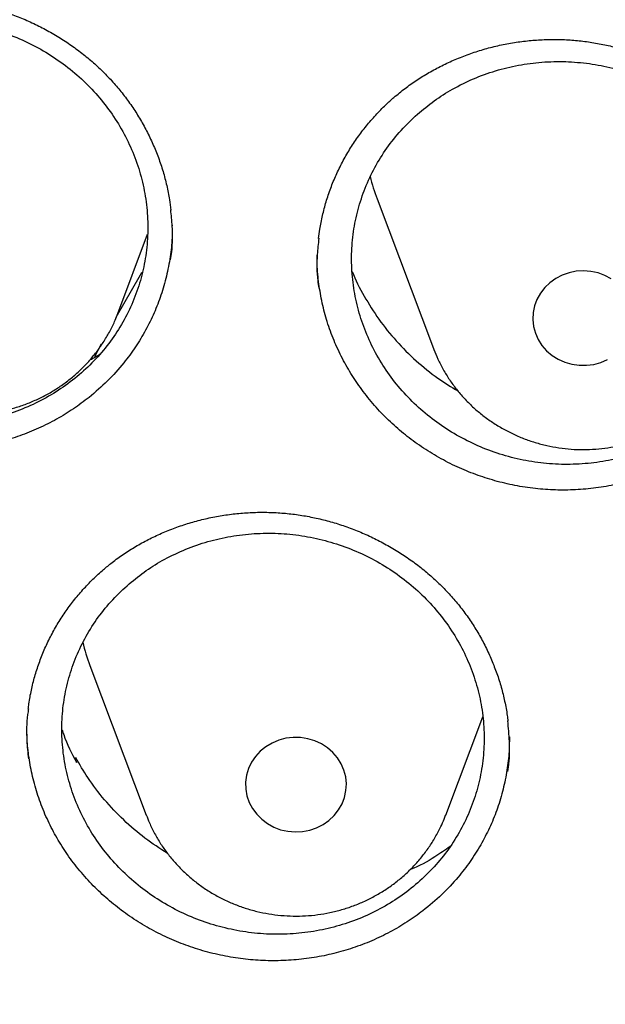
# Model space of a CAD drawing. Header units: millimetres. Extents: x 8 to 806, y 12 to 1720.
# Tile 87 of 128: x 377.15 to 381.79, y 1571.49 to 1579.3. Entities that reach past the tile are written whole.
import ezdxf

# ---------------------------------------------------------------- set-up
doc = ezdxf.new("R2010")
doc.units = ezdxf.units.MM

msp = doc.modelspace()

# ---------------------------------------------------------------- linework, layer by layer
at = {"color": 7, "linetype": 'Continuous', "lineweight": 30}
for p, q in [((379.9833, 1577.8785), (380.4303, 1576.6903)), ((378.358, 1577.67), (378.3579, 1577.6637)), ((377.9264, 1576.9689), (378.1627, 1577.597)), ((377.7432, 1576.6262), (377.7971, 1576.7265)), ((380.4303, 1576.6903), (380.4332, 1576.6828)), ((377.7046, 1574.1756), (378.1516, 1572.9873)), ((380.5278, 1572.9873), (380.8211, 1573.7671)), ((377.5869, 1573.4297), (377.5923, 1573.4434)), ((377.5985, 1573.405), (377.5923, 1573.4434))]:
    msp.add_line(p, q, dxfattribs=at)
at = {"color": 7, "linetype": 'Continuous', "lineweight": 30, "flags": 128}
for points in [[(377.9143, 1576.9401), (378.1048, 1577.2759), (378.1163, 1577.2958)], [(381.8415, 1577.2432), (381.7908, 1577.2704), (381.7364, 1577.2903), (381.6795, 1577.3026), (381.6213, 1577.307), (381.5631, 1577.3034), (381.506, 1577.2919), (381.4513, 1577.2727), (381.4001, 1577.2462), (381.3537, 1577.2131), (381.3128, 1577.1739), (381.2785, 1577.1296), (381.2514, 1577.081), (381.2322, 1577.0293), (381.2211, 1576.9755), (381.2186, 1576.9208), (381.2245, 1576.8663), (381.2389, 1576.8132), (381.2613, 1576.7626), (381.2914, 1576.7156), (381.3284, 1576.6733), (381.3716, 1576.6364), (381.4201, 1576.6058), (381.4728, 1576.5822), (381.5286, 1576.5661), (381.5863, 1576.5577), (381.6447, 1576.5573), (381.7025, 1576.5649), (381.7586, 1576.5803), (381.8116, 1576.6032)], [(379.7051, 1573.0762), (379.7249, 1573.1277), (379.7365, 1573.1814), (379.7396, 1573.2361), (379.7342, 1573.2907), (379.7204, 1573.3439), (379.6985, 1573.3947), (379.6689, 1573.4419), (379.6323, 1573.4846), (379.5895, 1573.5219), (379.5414, 1573.5529), (379.4889, 1573.577), (379.4333, 1573.5937), (379.3757, 1573.6026), (379.3173, 1573.6035), (379.2594, 1573.5965), (379.2032, 1573.5816), (379.1499, 1573.5592), (379.1007, 1573.5297), (379.0565, 1573.4939), (379.0184, 1573.4523), (378.9871, 1573.4061), (378.9634, 1573.356), (378.9476, 1573.3033), (378.9403, 1573.2489), (378.9414, 1573.1941), (378.951, 1573.1401), (378.9689, 1573.0879), (378.9948, 1573.0388), (379.0279, 1572.9937), (379.0677, 1572.9536), (379.1133, 1572.9194), (379.1638, 1572.8918), (379.2179, 1572.8713), (379.2747, 1572.8585), (379.3329, 1572.8536), (379.3912, 1572.8567), (379.4484, 1572.8677), (379.5033, 1572.8864), (379.5547, 1572.9123), (379.6015, 1572.9451), (379.6427, 1572.9839), (379.6775, 1573.0279), (379.7051, 1573.0762)]]:
    msp.add_lwpolyline(points, dxfattribs=at)
at = {"color": 7, "linetype": 'Continuous', "lineweight": 30}
for centre, radius, start, end in [((381.4343, 1578.4246), 1.5504, 193.76339, 200.62529), ((379.1554, 1574.7216), 1.5502, 193.52243, 200.62555)]:
    msp.add_arc(centre, radius, start, end, dxfattribs=at)
for points, knots in [([(366.6757, 1568.5809), (366.6816, 1568.6373), (366.7036, 1568.847), (366.7493, 1569.2092), (366.8128, 1569.6676), (366.8842, 1570.125), (366.9627, 1570.5813), (367.0486, 1571.0364), (367.1418, 1571.4903), (367.2422, 1571.9428), (367.3499, 1572.3939), (367.4648, 1572.8434), (367.587, 1573.2912), (367.7163, 1573.7372), (367.8527, 1574.1814), (367.9962, 1574.6236), (368.1469, 1575.0637), (368.3045, 1575.5016), (368.4692, 1575.9373), (368.6409, 1576.3705), (368.8194, 1576.8013), (369.0049, 1577.2296), (369.1972, 1577.6552), (369.3964, 1578.078), (369.6023, 1578.4979), (369.8149, 1578.9149), (370.0342, 1579.3288), (370.26, 1579.7397), (370.4925, 1580.1472), (370.7315, 1580.5515), (370.9769, 1580.9523), (371.2287, 1581.3496), (371.4869, 1581.7433), (371.7514, 1582.1333), (372.0221, 1582.5196), (372.2989, 1582.902), (372.5819, 1583.2804), (372.8709, 1583.6548), (373.1659, 1584.025), (373.4667, 1584.3911), (373.7735, 1584.7529), (374.0859, 1585.1103), (374.4041, 1585.4633), (374.7279, 1585.8117), (375.0573, 1586.1555), (375.3922, 1586.4946), (375.7324, 1586.829), (376.078, 1587.1585), (376.4288, 1587.4831), (376.7848, 1587.8027), (377.1459, 1588.1173), (377.5119, 1588.4267), (377.8829, 1588.731), (378.2588, 1589.0299), (378.6394, 1589.3235), (379.0246, 1589.6118), (379.4145, 1589.8945), (379.8088, 1590.1717), (380.2075, 1590.4433), (380.6106, 1590.7093), (381.0179, 1590.9695), (381.4293, 1591.224), (381.8447, 1591.4726), (382.2641, 1591.7154), (382.6873, 1591.9522), (383.1143, 1592.183), (383.5449, 1592.4077), (383.9791, 1592.6263), (384.4167, 1592.8388), (384.8577, 1593.0451), (385.302, 1593.2452), (385.7494, 1593.4389), (386.1999, 1593.6263), (386.6533, 1593.8074), (387.1096, 1593.982), (387.5686, 1594.1501), (388.0303, 1594.3118), (388.4945, 1594.4669), (388.9612, 1594.6155), (389.4301, 1594.7574), (389.9013, 1594.8928), (390.3747, 1595.0214), (390.85, 1595.1434), (391.3273, 1595.2586), (391.8063, 1595.3671), (392.287, 1595.4689), (392.7693, 1595.5638), (393.2531, 1595.6519), (393.7382, 1595.7332), (394.2246, 1595.8076), (394.7121, 1595.8751), (395.2006, 1595.9358), (395.6901, 1595.9896), (396.1804, 1596.0364), (396.6713, 1596.0763), (397.1629, 1596.1093), (397.6549, 1596.1354), (398.1473, 1596.1545), (398.6399, 1596.1667), (399.1327, 1596.1719), (399.6255, 1596.1701), (400.1182, 1596.1614), (400.6107, 1596.1457), (401.1029, 1596.1231), (401.5947, 1596.0936), (402.086, 1596.0571), (402.5766, 1596.0137), (403.0665, 1595.9634), (403.5555, 1595.9061), (404.0435, 1595.842), (404.5305, 1595.771), (405.0162, 1595.6931), (405.5007, 1595.6084), (405.9837, 1595.5168), (406.4652, 1595.4185), (406.9451, 1595.3133), (407.4233, 1595.2014), (407.8996, 1595.0828), (408.3739, 1594.9575), (408.8462, 1594.8255), (409.3163, 1594.6868), (409.7841, 1594.5415), (410.2495, 1594.3896), (410.7125, 1594.2312), (411.1728, 1594.0663), (411.6305, 1593.8949), (412.0853, 1593.717), (412.5373, 1593.5328), (412.9862, 1593.3422), (413.432, 1593.1452), (413.8747, 1592.9421), (414.314, 1592.7326), (414.7499, 1592.5171), (415.1823, 1592.2953), (415.6111, 1592.0675), (416.0362, 1591.8337), (416.4574, 1591.5939), (416.8748, 1591.3482), (417.2882, 1591.0967), (417.6976, 1590.8393), (418.1027, 1590.5762), (418.5036, 1590.3074), (418.9001, 1590.0329), (419.2922, 1589.7529), (419.6797, 1589.4674), (420.0626, 1589.1765), (420.4408, 1588.8802), (420.8142, 1588.5786), (421.1828, 1588.2717), (421.5463, 1587.9597), (421.9049, 1587.6426), (422.2582, 1587.3205), (422.6064, 1586.9934), (422.9493, 1586.6615), (423.2869, 1586.3247), (423.6189, 1585.9832), (423.9455, 1585.6371), (424.2665, 1585.2864), (424.5818, 1584.9312), (424.8914, 1584.5716), (425.1952, 1584.2076), (425.4931, 1583.8395), (425.7851, 1583.4671), (426.071, 1583.0907), (426.3509, 1582.7103), (426.6247, 1582.326), (426.8923, 1581.9378), (427.1536, 1581.546), (427.4085, 1581.1504), (427.6572, 1580.7514), (427.8993, 1580.3488), (428.135, 1579.9429), (428.3642, 1579.5337), (428.5868, 1579.1213), (428.8027, 1578.7059), (429.0119, 1578.2874), (429.2144, 1577.866), (429.4101, 1577.4418), (429.599, 1577.0149), (429.781, 1576.5854), (429.9562, 1576.1533), (430.1243, 1575.7188), (430.2855, 1575.282), (430.4396, 1574.843), (430.5867, 1574.4019), (430.7267, 1573.9587), (430.8595, 1573.5136), (430.9852, 1573.0666), (431.1037, 1572.618), (431.215, 1572.1677), (431.3191, 1571.7159), (431.4159, 1571.2627), (431.5054, 1570.8082), (431.5876, 1570.3524), (431.6626, 1569.8956), (431.7297, 1569.4377), (431.776, 1569.0945), (431.7977, 1568.9038), (431.8019, 1568.8663)], [0, 0, 0, 0, 0.001889, 0.007029, 0.012169, 0.01731, 0.02245, 0.02759, 0.03273, 0.03787, 0.04301, 0.04815, 0.05329, 0.05843, 0.06357, 0.06871, 0.073849, 0.078989, 0.084129, 0.089269, 0.094408, 0.099548, 0.104688, 0.109827, 0.114967, 0.120106, 0.125246, 0.130385, 0.135524, 0.140664, 0.145803, 0.150942, 0.156081, 0.16122, 0.166359, 0.171498, 0.176637, 0.181776, 0.186915, 0.192054, 0.197193, 0.202331, 0.20747, 0.212609, 0.217747, 0.222886, 0.228024, 0.233163, 0.238301, 0.24344, 0.248578, 0.253716, 0.258855, 0.263993, 0.269131, 0.274269, 0.279407, 0.284545, 0.289683, 0.294821, 0.299959, 0.305097, 0.310235, 0.315373, 0.320511, 0.325648, 0.330786, 0.335924, 0.341061, 0.346199, 0.351337, 0.356474, 0.361612, 0.36675, 0.371887, 0.377025, 0.382162, 0.3873, 0.392437, 0.397575, 0.402712, 0.407849, 0.412987, 0.418124, 0.423262, 0.428399, 0.433536, 0.438674, 0.443811, 0.448948, 0.454085, 0.459223, 0.46436, 0.469497, 0.474635, 0.479772, 0.484909, 0.490046, 0.495184, 0.500321, 0.505458, 0.510595, 0.515733, 0.52087, 0.526007, 0.531144, 0.536282, 0.541419, 0.546556, 0.551693, 0.556831, 0.561968, 0.567105, 0.572243, 0.57738, 0.582517, 0.587654, 0.592792, 0.597929, 0.603067, 0.608204, 0.613341, 0.618479, 0.623616, 0.628754, 0.633891, 0.639028, 0.644166, 0.649304, 0.654441, 0.659579, 0.664716, 0.669854, 0.674991, 0.680129, 0.685267, 0.690405, 0.695542, 0.70068, 0.705818, 0.710956, 0.716094, 0.721231, 0.726369, 0.731507, 0.736645, 0.741783, 0.746922, 0.75206, 0.757198, 0.762336, 0.767474, 0.772613, 0.777751, 0.782889, 0.788028, 0.793166, 0.798305, 0.803443, 0.808582, 0.813721, 0.818859, 0.823998, 0.829137, 0.834276, 0.839414, 0.844553, 0.849692, 0.854831, 0.859971, 0.86511, 0.870249, 0.875388, 0.880527, 0.885667, 0.890806, 0.895945, 0.901085, 0.906224, 0.911364, 0.916503, 0.921643, 0.926783, 0.931922, 0.937062, 0.942202, 0.947342, 0.952482, 0.957622, 0.962761, 0.967901, 0.973041, 0.978181, 0.983321, 0.988461, 0.993602, 0.998742, 1, 1, 1, 1]), ([(375.1805, 1579.0506), (375.1952, 1579.0622), (375.2394, 1579.0971), (375.3167, 1579.1513), (375.4139, 1579.2112), (375.5155, 1579.2654), (375.6213, 1579.3138), (375.7308, 1579.3561), (375.8433, 1579.392), (375.9584, 1579.4213), (376.0753, 1579.4437), (376.1934, 1579.4592), (376.312, 1579.4677), (376.4305, 1579.4691), (376.5482, 1579.4634), (376.6647, 1579.4507), (376.7801, 1579.431), (376.8947, 1579.4045), (377.0086, 1579.3711), (377.1213, 1579.3309), (377.2321, 1579.2839), (377.3403, 1579.2306), (377.4452, 1579.1711), (377.546, 1579.1058), (377.6421, 1579.0353), (377.7329, 1578.9599), (377.8179, 1578.8801), (377.8968, 1578.7963), (377.9699, 1578.7082), (378.0375, 1578.6157), (378.0996, 1578.5188), (378.1558, 1578.4179), (378.2058, 1578.3135), (378.2492, 1578.206), (378.2859, 1578.0963), (378.3152, 1577.9847), (378.3361, 1577.8824), (378.3438, 1577.8171), (378.3471, 1577.7897)], [0, 0, 0, 0, 0.013944, 0.041849, 0.069884, 0.098106, 0.126495, 0.15502, 0.183642, 0.212315, 0.240978, 0.269572, 0.298046, 0.32636, 0.354477, 0.382361, 0.410087, 0.438033, 0.466281, 0.494781, 0.52347, 0.552276, 0.581122, 0.609903, 0.638543, 0.666973, 0.695138, 0.723004, 0.750732, 0.778699, 0.806921, 0.835364, 0.863985, 0.892734, 0.921555, 0.950389, 0.979169, 1, 1, 1, 1]), ([(375.3424, 1578.8921), (375.2978, 1578.8508), (375.2085, 1578.7682), (375.0946, 1578.6267), (374.9969, 1578.4747), (374.9187, 1578.3122), (374.8599, 1578.1421), (374.8215, 1577.9663), (374.8046, 1577.787), (374.8086, 1577.6065), (374.8335, 1577.427), (374.8798, 1577.251), (374.9461, 1577.0804), (375.0316, 1576.9174), (375.1359, 1576.7644), (375.257, 1576.623), (375.3936, 1576.4948), (375.5443, 1576.3821), (375.7067, 1576.2857), (375.8789, 1576.2069), (376.059, 1576.1473), (376.2444, 1576.107), (376.4329, 1576.0865), (376.622, 1576.0868), (376.8094, 1576.1071), (376.9928, 1576.1472), (377.1696, 1576.2073), (377.3378, 1576.2859), (377.4953, 1576.3821), (377.6398, 1576.4951), (377.7698, 1576.6231), (377.8838, 1576.7644), (377.9797, 1576.9177), (378.057, 1577.0806), (378.1146, 1577.2511), (378.1512, 1577.4272), (378.1671, 1577.6066), (378.162, 1577.7871), (378.1352, 1577.9664), (378.0879, 1578.1422), (378.0205, 1578.3124), (377.9334, 1578.4747), (377.8281, 1578.6271), (377.7061, 1578.7679), (377.5683, 1578.8948), (377.417, 1579.0067), (377.2539, 1579.1021), (377.081, 1579.1793), (376.9005, 1579.2379), (376.7149, 1579.2772), (376.5263, 1579.296), (376.3372, 1579.2947), (376.1499, 1579.2733), (375.9671, 1579.2314), (375.7906, 1579.1704), (375.6266, 1579.0922), (375.4756, 1579.0001), (375.3868, 1578.9281), (375.3424, 1578.8921)], [0, 0, 0, 0, 0.017863, 0.035784, 0.053647, 0.07151, 0.089431, 0.107294, 0.125158, 0.143079, 0.160943, 0.178814, 0.196742, 0.214614, 0.232495, 0.250434, 0.268316, 0.286206, 0.304154, 0.322045, 0.33994, 0.357893, 0.375787, 0.393679, 0.411629, 0.42952, 0.447404, 0.465344, 0.483227, 0.5011, 0.519029, 0.536902, 0.554767, 0.572688, 0.590553, 0.608416, 0.626336, 0.644199, 0.662068, 0.679993, 0.697861, 0.71574, 0.733675, 0.751553, 0.769442, 0.787387, 0.805276, 0.82317, 0.841122, 0.859016, 0.87691, 0.894861, 0.912754, 0.930641, 0.948584, 0.96647, 0.983235, 1, 1, 1, 1]), ([(380.117, 1578.6837), (380.1314, 1578.6958), (380.1744, 1578.7322), (380.2499, 1578.7891), (380.345, 1578.8523), (380.4449, 1578.91), (380.5491, 1578.962), (380.6571, 1579.008), (380.7684, 1579.0478), (380.8824, 1579.081), (380.9985, 1579.1075), (381.116, 1579.1271), (381.2342, 1579.1396), (381.3525, 1579.145), (381.4703, 1579.1434), (381.5871, 1579.1347), (381.703, 1579.1189), (381.8183, 1579.0963), (381.9331, 1579.0668), (382.047, 1579.0304), (382.1592, 1578.9873), (382.269, 1578.9377), (382.3756, 1578.8818), (382.4784, 1578.82), (382.5766, 1578.7528), (382.6696, 1578.6805), (382.757, 1578.6037), (382.8385, 1578.5225), (382.9142, 1578.4369), (382.9847, 1578.3467), (383.0497, 1578.252), (383.109, 1578.153), (383.1622, 1578.0502), (383.2089, 1577.9443), (383.2488, 1577.8358), (383.2819, 1577.7253), (383.307, 1577.6134), (383.3219, 1577.5307), (383.326, 1577.4853), (383.3267, 1577.4776)], [0, 0, 0, 0, 0.013758, 0.041287, 0.068943, 0.096784, 0.124789, 0.152928, 0.181162, 0.209443, 0.237714, 0.265914, 0.293996, 0.321918, 0.349645, 0.377142, 0.404488, 0.432053, 0.459916, 0.488028, 0.516327, 0.54474, 0.573193, 0.601582, 0.629831, 0.657873, 0.685654, 0.713141, 0.740503, 0.768104, 0.795958, 0.824029, 0.852275, 0.880647, 0.909091, 0.937548, 0.965951, 0.994255, 1, 1, 1, 1]), ([(380.3025, 1578.5503), (380.2584, 1578.5085), (380.1702, 1578.4247), (380.058, 1578.2819), (379.9621, 1578.1287), (379.8859, 1577.9655), (379.8291, 1577.795), (379.7927, 1577.6191), (379.7778, 1577.4399), (379.7838, 1577.26), (379.8107, 1577.0813), (379.8588, 1576.9064), (379.9269, 1576.7373), (380.014, 1576.576), (380.1199, 1576.4249), (380.2424, 1576.2857), (380.3801, 1576.1599), (380.5318, 1576.0498), (380.695, 1575.9562), (380.8678, 1575.8802), (381.0482, 1575.8235), (381.2337, 1575.7862), (381.422, 1575.7686), (381.6107, 1575.7717), (381.7975, 1575.7948), (381.9801, 1575.8376), (382.1558, 1575.9002), (382.3228, 1575.9812), (382.4789, 1576.0794), (382.6219, 1576.1944), (382.7502, 1576.324), (382.8624, 1576.4666), (382.9565, 1576.6209), (383.0318, 1576.7845), (383.0874, 1576.9554), (383.122, 1577.1317), (383.1359, 1577.3109), (383.1288, 1577.4909), (383.1001, 1577.6693), (383.0509, 1577.8439), (382.9818, 1578.0127), (382.8929, 1578.1732), (382.7862, 1578.3237), (382.6628, 1578.4623), (382.5238, 1578.5867), (382.3715, 1578.696), (382.2077, 1578.7887), (382.0342, 1578.8631), (381.8535, 1578.9188), (381.6678, 1578.9551), (381.4793, 1578.971), (381.2907, 1578.9668), (381.104, 1578.9426), (380.922, 1578.8981), (380.7466, 1578.8346), (380.5838, 1578.7541), (380.4342, 1578.66), (380.3464, 1578.5869), (380.3025, 1578.5503)], [0, 0, 0, 0, 0.017866, 0.035789, 0.053655, 0.071521, 0.089443, 0.107309, 0.125177, 0.143103, 0.160971, 0.178846, 0.196778, 0.214654, 0.232538, 0.250479, 0.268363, 0.286254, 0.304201, 0.322092, 0.339984, 0.357933, 0.375825, 0.393713, 0.411657, 0.429545, 0.447424, 0.465361, 0.48324, 0.501111, 0.519039, 0.53691, 0.554777, 0.5727, 0.590566, 0.608432, 0.626356, 0.644223, 0.662096, 0.680025, 0.697898, 0.715779, 0.733718, 0.751599, 0.769488, 0.787434, 0.805324, 0.823216, 0.841165, 0.859057, 0.876947, 0.894893, 0.912783, 0.930665, 0.948604, 0.966487, 0.983243, 1, 1, 1, 1]), ([(379.519, 1577.5631), (379.5219, 1577.5877), (379.5292, 1577.6492), (379.5492, 1577.7467), (379.5778, 1577.8555), (379.6141, 1577.9629), (379.6573, 1578.0683), (379.7075, 1578.1711), (379.7644, 1578.2707), (379.8276, 1578.3666), (379.8968, 1578.458), (379.9716, 1578.5446), (380.0452, 1578.6199), (380.0954, 1578.6645), (380.117, 1578.6837)], [0, 0, 0, 0, 0.057546, 0.144072, 0.231267, 0.319004, 0.407128, 0.495474, 0.58385, 0.672045, 0.759908, 0.84731, 0.934157, 1, 1, 1, 1]), ([(377.6977, 1576.3027), (377.6568, 1576.2715), (377.5749, 1576.2091), (377.4406, 1576.1276), (377.2987, 1576.0559), (377.1504, 1575.9962), (376.9983, 1575.9493), (376.8421, 1575.9148), (376.6816, 1575.8929), (376.5195, 1575.884), (376.3585, 1575.8882), (376.1981, 1575.9052), (376.0379, 1575.9354), (375.8807, 1575.9783), (375.7291, 1576.0332), (375.5825, 1576.0997), (375.4407, 1576.1784), (375.3059, 1576.2683), (375.1803, 1576.3676), (375.0635, 1576.4765), (374.9554, 1576.5954), (374.8581, 1576.7223), (374.773, 1576.855), (374.6996, 1576.9937), (374.638, 1577.139), (374.5896, 1577.2884), (374.5544, 1577.4394), (374.5338, 1577.5923), (374.5251, 1577.7005), (374.5274, 1577.7577), (374.5276, 1577.7627)], [0, 0, 0, 0, 0.0363268, 0.0726549, 0.1100304, 0.1474052, 0.1838323, 0.2202602, 0.2577513, 0.2952425, 0.3316299, 0.3680171, 0.4054646, 0.4429115, 0.479261, 0.5156107, 0.5530117, 0.590413, 0.6268659, 0.6633188, 0.7008333, 0.7383477, 0.7747632, 0.8111787, 0.8486538, 0.886129, 0.9225287, 0.9589283, 0.996388, 1, 1, 1, 1]), ([(378.345, 1577.3935), (378.3482, 1577.4145), (378.3617, 1577.5033), (378.3629, 1577.6373), (378.3503, 1577.7488), (378.3455, 1577.7919)], [0, 0, 0, 0, 0.160511, 0.675427, 1, 1, 1, 1]), ([(378.3575, 1577.6374), (378.3575, 1577.6145), (378.3573, 1577.541), (378.3427, 1577.4161), (378.314, 1577.264), (378.271, 1577.1153), (378.2157, 1576.9723), (378.148, 1576.8347), (378.0675, 1576.7019), (377.9674, 1576.566), (377.8463, 1576.4299), (377.7474, 1576.3453), (377.6977, 1576.3027)], [0, 0, 0, 0, 0.044601, 0.143737, 0.24576, 0.347782, 0.446747, 0.545712, 0.647552, 0.749391, 0.874003, 1, 1, 1, 1]), ([(379.5211, 1577.5653), (379.5162, 1577.5222), (379.5034, 1577.411), (379.5045, 1577.2781), (379.5175, 1577.1902), (379.5203, 1577.1705)], [0, 0, 0, 0, 0.3291899, 0.8500526, 1, 1, 1, 1]), ([(382.7222, 1576.0272), (382.6823, 1575.9945), (382.6025, 1575.9291), (382.4709, 1575.8429), (382.3314, 1575.7662), (382.1851, 1575.7013), (382.0347, 1575.6491), (381.8798, 1575.6092), (381.7203, 1575.5817), (381.5587, 1575.5672), (381.3978, 1575.5657), (381.2371, 1575.5771), (381.0762, 1575.6017), (380.9179, 1575.639), (380.7647, 1575.6886), (380.6162, 1575.7498), (380.4721, 1575.8235), (380.3346, 1575.9084), (380.206, 1576.0032), (380.0858, 1576.1078), (379.974, 1576.2227), (379.8727, 1576.346), (379.7834, 1576.4756), (379.7056, 1576.6115), (379.6393, 1576.7544), (379.5859, 1576.9019), (379.5459, 1577.0515), (379.5198, 1577.2035), (379.507, 1577.3306), (379.5082, 1577.407), (379.5085, 1577.4314)], [0, 0, 0, 0, 0.035878, 0.071757, 0.108674, 0.14559, 0.181517, 0.217445, 0.254423, 0.2914, 0.327277, 0.363154, 0.400077, 0.436999, 0.472832, 0.508665, 0.545535, 0.582405, 0.618342, 0.65428, 0.691263, 0.728246, 0.764157, 0.800068, 0.837023, 0.873978, 0.909886, 0.945795, 0.982748, 1, 1, 1, 1]), ([(379.7858, 1577.3031), (379.7859, 1577.303), (379.81, 1577.2349), (379.8792, 1577.1061), (379.9941, 1576.92), (380.1329, 1576.7481), (380.2901, 1576.5915), (380.454, 1576.4574), (380.5714, 1576.3861), (380.6252, 1576.3534)], [0, 0, 0, 0, 0.000154, 0.171135, 0.341577, 0.512676, 0.684321, 0.855421, 1, 1, 1, 1]), ([(375.5499, 1576.9716), (375.552, 1576.9653), (375.5642, 1576.9296), (375.5933, 1576.8667), (375.6372, 1576.7838), (375.6881, 1576.7046), (375.745, 1576.6293), (375.8078, 1576.5584), (375.8761, 1576.4923), (375.9495, 1576.4314), (376.0276, 1576.376), (376.1099, 1576.3266), (376.1959, 1576.2833), (376.2852, 1576.2465), (376.3773, 1576.2164), (376.4716, 1576.1931), (376.5675, 1576.1769), (376.6645, 1576.1678), (376.762, 1576.166), (376.8594, 1576.1713), (376.9561, 1576.1839), (377.0516, 1576.2036), (377.1453, 1576.2304), (377.2365, 1576.2641), (377.3248, 1576.3044), (377.4096, 1576.3512), (377.4904, 1576.4042), (377.5667, 1576.463), (377.638, 1576.5273), (377.704, 1576.5967), (377.7641, 1576.6707), (377.8181, 1576.7489), (377.8654, 1576.831), (377.9017, 1576.9047), (377.9192, 1576.952), (377.9258, 1576.9698)], [0, 0, 0, 0, 0.006568, 0.03756, 0.068583, 0.099646, 0.130754, 0.161913, 0.193125, 0.224393, 0.255717, 0.287096, 0.318528, 0.35001, 0.381537, 0.413104, 0.444708, 0.476342, 0.508001, 0.539678, 0.571365, 0.603055, 0.634741, 0.666417, 0.698074, 0.729706, 0.761305, 0.792864, 0.824378, 0.855841, 0.887248, 0.918596, 0.949885, 0.981114, 1, 1, 1, 1]), ([(377.7074, 1576.6029), (377.7137, 1576.6058), (377.7416, 1576.6185), (377.7667, 1576.6357), (377.7862, 1576.649)], [0, 0, 0, 0, 0.22695, 1, 1, 1, 1]), ([(380.4337, 1576.6826), (380.4438, 1576.6574), (380.4655, 1576.6031), (380.507, 1576.5234), (380.5563, 1576.4433), (380.612, 1576.3671), (380.6735, 1576.2951), (380.7406, 1576.2279), (380.8129, 1576.1658), (380.8899, 1576.1092), (380.9713, 1576.0584), (381.0566, 1576.0138), (381.1452, 1575.9755), (381.2367, 1575.9439), (381.3305, 1575.9191), (381.4261, 1575.9013), (381.5229, 1575.8906), (381.6204, 1575.8871), (381.7178, 1575.8909), (381.8148, 1575.9019), (381.9106, 1575.92), (382.0047, 1575.9453), (382.0966, 1575.9774), (382.1856, 1576.0163), (382.2712, 1576.0617), (382.3529, 1576.1133), (382.4303, 1576.1708), (382.5026, 1576.234), (382.5706, 1576.3025), (382.6111, 1576.3524), (382.6315, 1576.3775)], [0, 0, 0, 0, 0.030802, 0.066158, 0.101557, 0.137006, 0.172511, 0.208077, 0.243707, 0.2794, 0.315156, 0.350973, 0.386848, 0.422775, 0.458751, 0.494769, 0.530822, 0.566905, 0.603011, 0.63913, 0.675255, 0.711377, 0.747488, 0.783581, 0.819646, 0.855676, 0.891662, 0.927598, 0.963477, 1, 1, 1, 1]), ([(377.8805, 1574.9918), (377.8954, 1575.0032), (377.9402, 1575.0373), (378.0185, 1575.0901), (378.1167, 1575.1483), (378.2193, 1575.2008), (378.326, 1575.2475), (378.4362, 1575.2881), (378.5494, 1575.3223), (378.665, 1575.3498), (378.7824, 1575.3706), (378.9007, 1575.3844), (379.0195, 1575.3912), (379.1381, 1575.391), (379.2557, 1575.3837), (379.3721, 1575.3695), (379.4871, 1575.3484), (379.6013, 1575.3205), (379.7146, 1575.2858), (379.8266, 1575.2442), (379.9366, 1575.1961), (380.0439, 1575.1416), (380.1477, 1575.0811), (380.2474, 1575.0149), (380.3422, 1574.9435), (380.4317, 1574.8673), (380.5152, 1574.7869), (380.5927, 1574.7025), (380.6642, 1574.614), (380.7301, 1574.5212), (380.7904, 1574.4241), (380.8448, 1574.3231), (380.893, 1574.2186), (380.9345, 1574.1113), (380.9692, 1574.0017), (380.9963, 1573.8904), (381.0136, 1573.8005), (381.0191, 1573.7477), (381.0207, 1573.7326)], [0, 0, 0, 0, 0.014087, 0.042254, 0.070551, 0.099037, 0.12769, 0.156479, 0.185366, 0.214304, 0.243231, 0.272088, 0.300825, 0.3294, 0.357776, 0.385916, 0.413893, 0.442092, 0.470599, 0.499359, 0.52831, 0.55738, 0.586489, 0.615533, 0.644434, 0.673123, 0.701546, 0.729668, 0.757656, 0.785887, 0.814378, 0.843095, 0.871994, 0.901024, 0.93013, 0.959251, 0.988319, 1, 1, 1, 1]), ([(378.016, 1574.8229), (377.9716, 1574.7819), (377.8824, 1574.6996), (377.7687, 1574.5589), (377.6712, 1574.4078), (377.5931, 1574.2463), (377.5346, 1574.0773), (377.4962, 1573.9027), (377.4793, 1573.7246), (377.4834, 1573.5454), (377.5083, 1573.3673), (377.5545, 1573.1926), (377.6207, 1573.0234), (377.7061, 1572.8618), (377.8102, 1572.7101), (377.9312, 1572.5699), (378.0674, 1572.443), (378.2178, 1572.3314), (378.3799, 1572.2361), (378.5518, 1572.1582), (378.7315, 1572.0994), (378.9165, 1572.0597), (379.1046, 1572.0397), (379.2933, 1572.0404), (379.4803, 1572.0609), (379.6633, 1572.101), (379.8397, 1572.161), (380.0076, 1572.2394), (380.1649, 1572.3352), (380.309, 1572.4477), (380.4388, 1572.5751), (380.5526, 1572.7156), (380.6483, 1572.868), (380.7254, 1573.0298), (380.7829, 1573.1992), (380.8194, 1573.3742), (380.8352, 1573.5524), (380.8301, 1573.7316), (380.8033, 1573.9095), (380.756, 1574.084), (380.6888, 1574.2528), (380.6018, 1574.4137), (380.4967, 1574.5648), (380.3749, 1574.7043), (380.2374, 1574.83), (380.0863, 1574.9408), (379.9237, 1575.0352), (379.751, 1575.1115), (379.571, 1575.1693), (379.3858, 1575.2079), (379.1975, 1575.2262), (379.0089, 1575.2245), (378.822, 1575.2029), (378.6395, 1575.161), (378.4634, 1575.1001), (378.2997, 1575.0222), (378.149, 1574.9305), (378.0604, 1574.8588), (378.016, 1574.8229)], [0, 0, 0, 0, 0.017867, 0.03579, 0.053657, 0.071524, 0.089448, 0.107314, 0.12518, 0.143103, 0.160969, 0.178839, 0.196766, 0.214637, 0.232515, 0.25045, 0.268329, 0.286216, 0.304159, 0.322046, 0.339938, 0.357887, 0.375779, 0.39367, 0.411618, 0.429509, 0.447394, 0.465336, 0.483221, 0.501098, 0.519031, 0.536907, 0.554776, 0.572702, 0.59057, 0.608436, 0.626359, 0.644224, 0.662093, 0.680018, 0.697886, 0.715762, 0.733694, 0.75157, 0.769455, 0.787396, 0.80528, 0.823171, 0.841119, 0.85901, 0.876902, 0.894851, 0.912743, 0.93063, 0.948574, 0.966462, 0.983231, 1, 1, 1, 1]), ([(377.216, 1573.8283), (377.2175, 1573.8426), (377.2228, 1573.8933), (377.2395, 1573.9797), (377.266, 1574.0873), (377.3002, 1574.1939), (377.3415, 1574.2988), (377.3899, 1574.4014), (377.445, 1574.5011), (377.5067, 1574.5974), (377.5745, 1574.6895), (377.6481, 1574.7771), (377.7272, 1574.8596), (377.8047, 1574.9312), (377.8575, 1574.9734), (377.8805, 1574.9918)], [0, 0, 0, 0, 0.0316332, 0.1121496, 0.1935447, 0.2755728, 0.3581127, 0.4410211, 0.5241405, 0.6072936, 0.6902793, 0.7729533, 0.8551943, 0.9369116, 1, 1, 1, 1]), ([(377.2176, 1573.8307), (377.2151, 1573.8152), (377.2019, 1573.7324), (377.1998, 1573.599), (377.2119, 1573.4824), (377.2169, 1573.434)], [0, 0, 0, 0, 0.118238, 0.633842, 1, 1, 1, 1]), ([(381.0204, 1573.3332), (381.0222, 1573.3444), (381.0352, 1573.4226), (381.0374, 1573.5577), (381.0255, 1573.6804), (381.0202, 1573.7351)], [0, 0, 0, 0, 0.084468, 0.591732, 1, 1, 1, 1]), ([(380.3471, 1572.2279), (380.3055, 1572.1974), (380.2223, 1572.1363), (380.0862, 1572.0572), (379.9426, 1571.9879), (379.7929, 1571.9307), (379.6398, 1571.8864), (379.483, 1571.8545), (379.3221, 1571.8352), (379.1597, 1571.8289), (378.9988, 1571.8355), (378.8387, 1571.8549), (378.6791, 1571.8874), (378.5227, 1571.9325), (378.3722, 1571.9894), (378.2269, 1572.0578), (378.0866, 1572.1382), (377.9536, 1572.2295), (377.83, 1572.3302), (377.7153, 1572.4402), (377.6096, 1572.5599), (377.5147, 1572.6875), (377.4323, 1572.8207), (377.3616, 1572.9596), (377.3029, 1573.1048), (377.2572, 1573.254), (377.2254, 1573.4045), (377.2065, 1573.5506), (377.2049, 1573.6469), (377.2042, 1573.6927)], [0, 0, 0, 0, 0.036703, 0.073407, 0.111173, 0.148939, 0.185667, 0.222396, 0.260197, 0.297998, 0.33468, 0.371361, 0.409112, 0.446862, 0.483491, 0.52012, 0.55781, 0.595499, 0.632221, 0.668942, 0.706733, 0.744525, 0.781204, 0.817884, 0.855631, 0.893378, 0.930046, 0.966713, 1, 1, 1, 1]), ([(377.4842, 1573.6649), (377.4882, 1573.6519), (377.5162, 1573.5619), (377.5605, 1573.4773), (377.5985, 1573.405)], [0, 0, 0, 0, 0.144657, 1, 1, 1, 1]), ([(381.0332, 1573.6084), (381.0325, 1573.5639), (381.031, 1573.469), (381.0123, 1573.3234), (380.9804, 1573.1728), (380.9347, 1573.0257), (380.8766, 1572.8846), (380.8064, 1572.7488), (380.7234, 1572.6181), (380.6208, 1572.4848), (380.4975, 1572.3516), (380.3974, 1572.2693), (380.3471, 1572.2279)], [0, 0, 0, 0, 0.083951, 0.179058, 0.276932, 0.374806, 0.469783, 0.564761, 0.662495, 0.760229, 0.879457, 1, 1, 1, 1]), ([(378.3203, 1572.6828), (378.2596, 1572.7221), (378.1366, 1572.8017), (377.9697, 1572.946), (377.8178, 1573.1068), (377.6906, 1573.2733), (377.6232, 1573.3898), (377.5923, 1573.4434)], [0, 0, 0, 0, 0.201354, 0.408546, 0.616398, 0.82359, 1, 1, 1, 1]), ([(378.1518, 1572.9888), (378.1599, 1572.9675), (378.1791, 1572.917), (378.2173, 1572.8405), (378.265, 1572.7595), (378.3192, 1572.6823), (378.3793, 1572.6093), (378.445, 1572.5409), (378.5161, 1572.4775), (378.592, 1572.4195), (378.6724, 1572.3673), (378.7568, 1572.3211), (378.8447, 1572.2813), (378.9355, 1572.248), (379.0288, 1572.2215), (379.124, 1572.202), (379.2206, 1572.1896), (379.3179, 1572.1844), (379.4154, 1572.1864), (379.5126, 1572.1956), (379.6087, 1572.212), (379.7033, 1572.2355), (379.7957, 1572.266), (379.8855, 1572.3033), (379.972, 1572.3471), (380.0547, 1572.3972), (380.1332, 1572.4534), (380.2068, 1572.5152), (380.2753, 1572.5822), (380.3382, 1572.6541), (380.395, 1572.7305), (380.4462, 1572.811), (380.4747, 1572.8676), (380.489, 1572.8961)], [0, 0, 0, 0, 0.023456, 0.055539, 0.087659, 0.119823, 0.152037, 0.184305, 0.216631, 0.249014, 0.281455, 0.313951, 0.346501, 0.3791, 0.411743, 0.444426, 0.477144, 0.509889, 0.542656, 0.575438, 0.608226, 0.641014, 0.673794, 0.706559, 0.739301, 0.772012, 0.804686, 0.837315, 0.869894, 0.902417, 0.934881, 0.967283, 1, 1, 1, 1]), ([(380.489, 1572.8961), (380.4982, 1572.9156), (380.512, 1572.9451), (380.5227, 1572.9757), (380.5264, 1572.9861)], [0, 0, 0, 0, 0.661985, 1, 1, 1, 1]), ([(380.5625, 1572.738), (380.5228, 1572.7103), (380.4238, 1572.6411), (380.3152, 1572.5806), (380.2451, 1572.5533), (380.2434, 1572.5527)], [0, 0, 0, 0, 0.394885, 0.984768, 1, 1, 1, 1])]:
    msp.add_open_spline(points, degree=3, knots=knots, dxfattribs=at)

doc.saveas('drawing.dxf')
